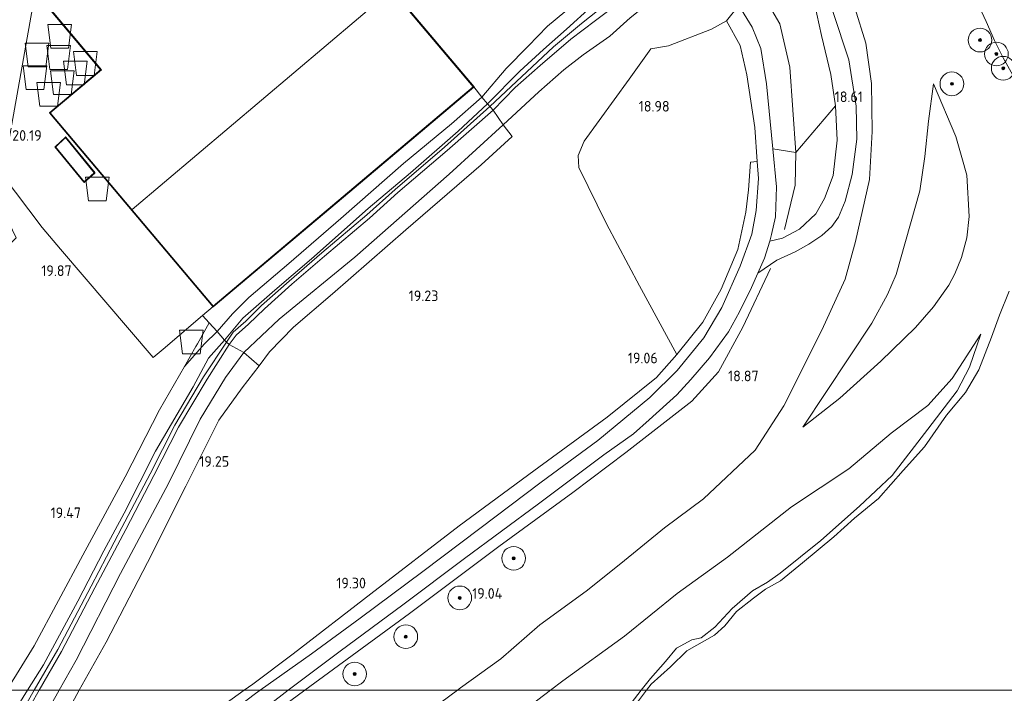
# Model space of a CAD drawing. Extents: x 196936 to 200438, y 361224 to 364196.
# Tile 38 of 256: x 198034 to 198200, y 362499 to 362613. Entities that reach past the tile are written whole.
import ezdxf
from ezdxf.enums import TextEntityAlignment as Align

# ---------------------------------------------------------------- set-up
doc = ezdxf.new("R2010")
doc.units = 0
for name, color, linetype, lineweight in [('B-ME-GR-BOOM-S', 90, 'Continuous', 25), ('B-ME-GR-BOUWLAND_AKKERBOUW-GV', 80, 'Continuous', 13), ('B-ME-GR-GRAS-GV', 60, 'Continuous', 13), ('B-ME-GW-OPHOGING_KRUIN-G', 90, 'Continuous', 18), ('B-ME-GW-TALUD_KRUIN-G', 90, 'Continuous', 18), ('B-ME-GW-TALUD_TEEN-G', 90, 'Continuous', 18), ('B-ME-IE-TERREINAFSCHEIDING_DOORGANG-G', 210, 'Continuous', 18), ('B-ME-IE-TERREINAFSCHEIDING_KUNSTMATIG_HEKWERK-G', 20, 'IE-TERREINAFSCHEIDING-KUNSTMATIG', 18), ('B-ME-KG-KADASTRAAL_DAKRAND-G', 170, 'Continuous', 18), ('B-ME-KG-KADASTRAAL_NOK-G', 10, 'Continuous', 18), ('B-ME-OG-BEBOUWING_LOODS-GV', 7, 'Continuous', 35), ('B-ME-OG-BEBOUWING_OPSLAGTANK-GV', 7, 'Continuous', 35), ('B-ME-OG-HOOGTEPUNT-S', 7, 'Continuous', 25), ('B-ME-OG-TERREIN-GV', 7, 'Continuous', 18), ('B-ME-OG-TERREIN_ERF-GV', 7, 'Continuous', 18), ('B-ME-OG-TERREIN_GROEN-GV', 7, 'Continuous', 18), ('B-ME-OG-WATER_POEL-GV', 7, 'Continuous', 18), ('B-ME-VH-ONVERHARD-GV', 252, 'Continuous', 18), ('B-ME-VH-VERHARDING_HALFVERHARDING-GV', 252, 'Continuous', 18)]:
    doc.layers.add(name, color=color, linetype=linetype, lineweight=lineweight)
doc.layers.add('B-ME-OG-BEBOUWING_SILO-S', color=7, linetype='Continuous')
doc.styles.add('NLCS-ISO-ANNOTATIVE-T18', font='NLCS-ISO.ttf', dxfattribs={"height": 1.8})
doc.linetypes.add('IE-TERREINAFSCHEIDING-KUNSTMATIG', pattern='A,4,[82,NLCS.SHX,S=0.75,R=90,X=0,Y=0],4,-2', length=10)

# ---------------------------------------------------------------- blocks, each defined once
blk = doc.blocks.new('SGR-BOOM_01-SO')
at = {"linetype": 'ByBlock', "lineweight": 18}
h = blk.add_hatch(color=0, dxfattribs=at)
h.dxf.hatch_style = 1
edge = h.paths.add_edge_path()
edge.add_arc((0, 0), 0.25, 0, 360)
at = {"color": 0, "linetype": 'ByBlock', "lineweight": 18}
for radius in [2, 0.25]:
    blk.add_circle((0, 0), radius, dxfattribs=at)
blk = doc.blocks.new('SAL-HOOGTELABEL-SO')
at = {"color": 0, "linetype": 'ByBlock', "lineweight": -2, "style": 'NLCS-ISO-ANNOTATIVE-T18'}
blk.add_attdef('HOOGTE', text='', height=1.8, dxfattribs=at).set_placement((2.79, 0), align=Align.RIGHT)
blk = doc.blocks.new('SOG-OPSLAG-SO')
at = {"color": 0, "linetype": 'ByBlock', "lineweight": 18}
blk.add_lwpolyline([(-1.5, -2), (1.5, -2), (2, 2), (-2, 2)], close=True, dxfattribs=at)

msp = doc.modelspace()

# ---------------------------------------------------------------- linework, layer by layer
at = {"layer": 'B-ME-GR-BOUWLAND_AKKERBOUW-GV'}
msp.add_polyline3d([(198155.651, 362615.687, 19.125), (198153.52, 362613.114, 19.141), (198150.986, 362611.689, 19.023), (198143.719, 362608.896, 19.119), (198140.768, 362608.362, 19.082), (198137.103, 362603.242, 19.067), (198129.484, 362592.777, 19.156), (198128.504, 362590.324, 19.17), (198128.605, 362588.298, 19.15), (198133.292, 362578.784, 19.086), (198138.842, 362568.355, 19.122), (198145.137, 362556.706, 19.297), (198149.563, 362562.204, 19.344), (198152.638, 362567.765, 19.362), (198155.454, 362574.479, 19.401), (198156.819, 362580.799, 19.207), (198157.28, 362584.569, 19.249), (198157.627, 362589.232, 19.097), (198158.752, 362589.336, 19.173), (198158.973, 362586.462, 19.173), (198158.571, 362581.044, 19.125), (198157.846, 362577.042, 19.141), (198155.869, 362571.674, 19.19), (198152.739, 362564.664, 19.173), (198149.737, 362559.546, 19.222), (198145.22, 362554.045, 19.263), (198140.599, 362549.489, 19.295), (198131.799, 362542.19, 19.32), (198122.23, 362535.163, 19.328), (198111.878, 362527.323, 19.417), (198102.251, 362520.059, 19.449), (198091.643, 362512.199, 19.498), (198083.407, 362506.184, 19.498), (198074.758, 362500, 19.5283), (198044.1943, 362500, 19.324), (198048.723, 362508.151, 19.375), (198055.744, 362521.588, 19.357), (198062.204, 362534.465, 19.285), (198067.806, 362545.629, 19.306), (198071.735, 362551.102, 19.324), (198074.585, 362554.809, 19.198), (198076.356, 362557.154, 19.207), (198080.373, 362561.343, 19.201), (198086.955, 362566.995, 19.162), (198099.352, 362577.769, 19.189), (198112.093, 362588.744, 19.168), (198117.342, 362593.579, 19.186), (198115.82, 362595.528, 19.199), (198121.836, 362601.119, 19.09), (198126.054, 362604.796, 19.09), (198129.339, 362607.371, 19.197), (198133.807, 362610.489, 19.176), (198137.285, 362613.626, 19.208)], dxfattribs=at)
msp.add_polyline3d([(198029.749, 362467.124, 19.612), (198026.803, 362465.669, 19.636), (198024.956, 362464.949, 19.636), (198023.323, 362464.762, 19.636), (198020.408, 362464.804, 19.62), (198017.963, 362465.401, 19.661), (198016.285, 362466.233, 19.644), (198014.813, 362467.034, 19.591), (198013.71, 362469.498, 19.592), (198014.946, 362473.397, 19.71), (198015.677, 362470.403, 19.738), (198017.309, 362468.255, 19.711), (198019.766, 362466.901, 19.678), (198023.8, 362466.475, 19.642), (198029.945, 362476.215, 19.267), (198036.076, 362486.198, 19.237), (198042.592, 362497.116, 19.306), (198044.1943, 362500, 19.324), (198074.758, 362500, 19.5283), (198073.993, 362499.453, 19.531), (198061.681, 362490.086, 19.571), (198050.911, 362481.939, 19.531), (198040.028, 362473.978, 19.588)], close=True, dxfattribs=at)
at = {"layer": 'B-ME-GR-GRAS-GV'}
for points in [[(198144.225, 362677.8, 15.198), (198150.718, 362669.167, 15.278), (198158.637, 362658.221, 15.317), (198164.535, 362652.186, 15.179), (198169.108, 362647.904, 15.163), (198173.91, 362645.274, 14.807), (198178.883, 362642.784, 14.4), (198180.461, 362640.189, 14.4), (198182.642, 362636.709, 14.4), (198184.704, 362633.75, 14.4), (198185.85, 362632.406, 14.4), (198187.078, 362630.388, 14.4), (198187.981, 362627.711, 14.4), (198188.995, 362625.826, 14.4), (198189.866, 362625.368, 14.4), (198191.242, 362624.296, 14.4), (198191.87, 362622.505, 14.4), (198193.101, 362619.831, 14.4), (198194.326, 362618.14, 14.4), (198195.861, 362616.374, 14.4), (198197.405, 362612.968, 14.4), (198198.832, 362609.755, 14.4), (198200.257, 362606.869, 14.4), (198202.148, 362603.542, 14.4)], [(198130.737, 362615.538, 21.3), (198126.534, 362611.692, 21.289), (198122.654, 362608.265, 21.257), (198118.658, 362604.589, 21.063), (198113.16, 362599.066, 20.902), (198112.23, 362600.209, 20.434), (198116.322, 362605.065, 20.219), (198120.057, 362608.804, 19.972), (198123.323, 362612.214, 19.8), (198127.893, 362615.972, 19.81)], [(198136.533, 362617.059, 21.246), (198131.43, 362613.155, 21.246), (198127.235, 362610.026, 21.214), (198122.044, 362605.535, 21.09), (198117.826, 362601.858, 20.988), (198114.138, 362598.001, 20.983), (198113.16, 362599.066, 20.902), (198118.658, 362604.589, 21.063), (198122.654, 362608.265, 21.257), (198126.534, 362611.692, 21.289), (198130.737, 362615.538, 21.3)], [(198137.285, 362613.626, 19.208), (198133.807, 362610.489, 19.176), (198129.339, 362607.371, 19.197), (198126.054, 362604.796, 19.09), (198121.836, 362601.119, 19.09), (198115.82, 362595.528, 19.199), (198114.138, 362598.001, 20.983), (198117.826, 362601.858, 20.988), (198122.044, 362605.535, 21.09), (198127.235, 362610.026, 21.214), (198131.43, 362613.155, 21.246), (198136.533, 362617.059, 21.246)], [(198175.226, 362615.278, 18.421), (198177.058, 362609.321, 18.427), (198178.069, 362602.507, 18.384), (198178.155, 362594.415, 18.362), (198177.678, 362586.293, 18.313), (198175.352, 362575.839, 18.351), (198173.566, 362569.428, 18.351), (198169.642, 362560.866, 18.378), (198163.238, 362548.067, 18.416), (198158.379, 362540.579, 18.459), (198149.639, 362532.357, 18.535), (198143.081, 362527.445, 18.574), (198135.714, 362521.436, 18.706), (198129.852, 362516.767, 18.738), (198121.987, 362511.031, 18.675), (198115.409, 362505.324, 18.543), (198108.605, 362500.388, 18.589), (198108.0777, 362500, 18.5863), (198079.5105, 362500, 19.5376), (198088.28, 362506.6, 19.555), (198098.888, 362514.461, 19.458), (198109.308, 362522.267, 19.409), (198121.759, 362531.517, 19.385), (198132.798, 362539.774, 19.368), (198137.838, 362543.309, 19.336), (198140.503, 362545.668, 19.336), (198145.126, 362549.889, 19.311), (198147.513, 362552.483, 19.295), (198150.662, 362556.145, 19.19), (198153.906, 362560.536, 19.092), (198155.737, 362563.933, 19.043), (198157.741, 362568.041, 19.043), (198158.816, 362570.456, 19.043), (198162.033, 362572.68, 18.921), (198165.136, 362574.097, 18.848), (198167.452, 362575.371, 18.71), (198169.649, 362576.841, 18.621), (198171.354, 362578.347, 18.613), (198172.487, 362579.91, 18.499), (198173.574, 362582.654, 18.483), (198174.749, 362587.131, 18.515), (198175.541, 362593.122, 18.491), (198175.469, 362598.656, 18.523), (198174.202, 362606.486, 18.515), (198171.516, 362614.663, 18.637)], [(198201.279, 362567.401, 14.4), (198199.644, 362563.378, 14.4), (198198.334, 362559.685, 14.4), (198196.167, 362554.155, 14.4), (198193.913, 362550.283, 14.4), (198190.694, 362546.482, 14.4), (198187.02, 362541.155, 14.4), (198183.417, 362537.121, 14.4), (198179.238, 362532.408, 14.4), (198175.149, 362529.066, 14.4), (198171.675, 362525.901, 14.4), (198166.356, 362521.548, 14.4), (198162.669, 362518.517, 14.4), (198160.112, 362517.093, 14.4), (198158.095, 362515.538, 14.4), (198155.253, 362513.284, 14.4), (198153.28, 362510.899, 14.4), (198151.495, 362509.287, 14.4), (198146.841, 362506.655, 14.4), (198144.059, 362503.977, 14.4), (198140.797, 362501.006, 14.4), (198140.0343, 362500, 14.4), (198139.1118, 362500, 14.6925), (198140.679, 362502.001, 14.754), (198143.243, 362504.839, 14.863), (198145.104, 362507.1, 14.908), (198147.698, 362508.526, 14.854), (198149.284, 362508.888, 14.799), (198151.589, 362510.666, 14.772), (198154.504, 362513.793, 14.808), (198157.949, 362516.79, 14.772), (198160.455, 362518.238, 14.726), (198162.607, 362519.773, 14.699), (198169.477, 362525.304, 14.59), (198176.038, 362531.099, 14.717), (198181.521, 362536.313, 14.645), (198187.54, 362544.112, 14.599), (198192.486, 362550.58, 14.708), (198194.58, 362554.562, 14.79), (198196.51, 362560.175, 14.79), (198191.68, 362552.648, 14.853), (198187.583, 362548.125, 14.944), (198181.391, 362543.458, 14.981), (198174.214, 362537.439, 15.026), (198164.504, 362531.009, 15.19), (198153.726, 362522.499, 15.299), (198145.205, 362516.341, 15.481), (198136.337, 362509.143, 15.353), (198125.884, 362501.584, 15.49), (198123.8044, 362500, 15.4743), (198108.0777, 362500, 18.5863), (198108.605, 362500.388, 18.589), (198115.409, 362505.324, 18.543), (198121.987, 362511.031, 18.675), (198129.852, 362516.767, 18.738), (198135.714, 362521.436, 18.706), (198143.081, 362527.445, 18.574), (198149.639, 362532.357, 18.535), (198158.379, 362540.579, 18.459), (198163.238, 362548.067, 18.416), (198169.642, 362560.866, 18.378), (198173.566, 362569.428, 18.351), (198175.352, 362575.839, 18.351), (198177.678, 362586.293, 18.313), (198178.155, 362594.415, 18.362), (198178.069, 362602.507, 18.384), (198177.058, 362609.321, 18.427), (198175.226, 362615.278, 18.421)], [(198023.91, 362472.802, 19.521), (198034.583, 362488.906, 19.537), (198040.8268, 362500, 19.5754), (198044.1943, 362500, 19.324), (198042.592, 362497.116, 19.306), (198036.076, 362486.198, 19.237), (198029.945, 362476.215, 19.267)], [(198029.865, 362487.664, 21.031), (198036.004, 362497.555, 20.95), (198037.4094, 362500, 20.9834), (198040.8268, 362500, 19.5754), (198034.583, 362488.906, 19.537), (198023.91, 362472.802, 19.521)], [(198032.023, 362465.073, 19.571), (198037.77, 362469.104, 19.555), (198044.182, 362473.809, 19.628), (198049.673, 362477.819, 19.514), (198056.575, 362482.822, 19.563), (198067.751, 362491.297, 19.563), (198076.202, 362497.51, 19.531), (198079.5105, 362500, 19.5376), (198108.0777, 362500, 18.5863), (198102.456, 362495.863, 18.558), (198095.788, 362490.816, 18.527), (198090.548, 362487.125, 18.433), (198088.829, 362485.195, 18.402), (198088.722, 362484.019, 18.402), (198088.708, 362482.902, 18.262), (198086.949, 362482.742, 18.279), (198081.267, 362479.454, 18.458), (198069.553, 362471.769, 18.764), (198058.902, 362461.314, 18.65), (198045.91, 362446.419, 18.786), (198037.234, 362432.525, 18.838), (198030.153, 362412.563, 18.895)], [(198031.9479, 362500, 19.5313), (198035.4301, 362500, 20.9079), (198032.25, 362494.819, 20.815)], [(198112.666, 362491.516, 15.39), (198123.8044, 362500, 15.4743), (198139.1118, 362500, 14.6925), (198137.417, 362497.836, 14.626)], [(198137.417, 362497.836, 14.626), (198139.1118, 362500, 14.6925), (198140.0343, 362500, 14.4), (198138.02, 362497.343, 14.4)]]:
    msp.add_polyline3d(points, dxfattribs=at)
for points in [[(198172.707, 362549.367, 17.726), (198166.425, 362544.435, 17.877), (198178.114, 362562.033, 17.562), (198180.756, 362566.859, 17.469), (198182.189, 362570.225, 17.383), (198186.228, 362584.365, 17.133), (198187.064, 362590.207, 17.105), (198187.653, 362596.124, 17.126), (198188.489, 362602.429, 16.661), (198192.304, 362593.542, 16.303), (198193.327, 362590.037, 16.289), (198194.169, 362587.015, 16.26), (198194.568, 362580.021, 16.224), (198194.144, 362576.449, 16.31), (198193.264, 362573.128, 16.246), (198192.106, 362570.349, 16.317), (198191.107, 362568.415, 16.339), (198188.499, 362564.761, 16.603), (198185.488, 362561.274, 16.775), (198179.626, 362555.62, 17.176)], [(198178.114, 362562.033, 17.562), (198166.425, 362544.435, 17.877), (198172.707, 362549.367, 17.726), (198179.626, 362555.62, 17.176), (198185.488, 362561.274, 16.775), (198188.499, 362564.761, 16.603), (198191.107, 362568.415, 16.339), (198192.106, 362570.349, 16.317), (198193.264, 362573.128, 16.246), (198194.144, 362576.449, 16.31), (198194.568, 362580.021, 16.224), (198194.169, 362587.015, 16.26), (198193.327, 362590.037, 16.289), (198192.304, 362593.542, 16.303), (198188.489, 362602.429, 16.661), (198187.653, 362596.124, 17.126), (198187.064, 362590.207, 17.105), (198186.228, 362584.365, 17.133), (198182.189, 362570.225, 17.383), (198180.756, 362566.859, 17.469)], [(198070.079, 362563.626, 20.401), (198067.504, 362560.623, 20.418), (198066.162, 362562.079, 20.392), (198064.993, 362563.296, 20.449), (198066.813, 362564.828, 20.376), (198088.824, 362583.377, 20.376), (198110.836, 362601.926, 20.376), (198112.23, 362600.209, 20.434), (198107.058, 362595.717, 20.336), (198098.99, 362588.971, 20.32), (198088.41, 362579.71, 20.336), (198079.624, 362572.078, 20.293), (198072.867, 362566.353, 20.434)], [(198071.839, 362562.88, 21.295), (198068.709, 362559.148, 21.292), (198067.504, 362560.623, 20.418), (198070.079, 362563.626, 20.401), (198072.867, 362566.353, 20.434), (198079.624, 362572.078, 20.293), (198088.41, 362579.71, 20.336), (198098.99, 362588.971, 20.32), (198107.058, 362595.717, 20.336), (198112.23, 362600.209, 20.434), (198113.16, 362599.066, 20.902), (198108.188, 362594.438, 21.169), (198100.172, 362587.421, 21.202), (198093.027, 362581.389, 21.262), (198083.408, 362572.865, 21.214), (198077.249, 362567.611, 21.328)], [(198070.7, 362560.014, 21.328), (198069.537, 362558.428, 21.31), (198069.096, 362558.811, 21.3), (198068.709, 362559.148, 21.292), (198071.839, 362562.88, 21.295), (198077.249, 362567.611, 21.328), (198083.408, 362572.865, 21.214), (198093.027, 362581.389, 21.262), (198100.172, 362587.421, 21.202), (198108.188, 362594.438, 21.169), (198113.16, 362599.066, 20.902), (198114.138, 362598.001, 20.983), (198106.35, 362591.219, 21.115), (198098.045, 362584.105, 21.235), (198093.239, 362579.784, 21.307), (198085.644, 362573.36, 21.379), (198080.114, 362568.583, 21.271), (198075.476, 362564.467, 21.28), (198072.797, 362561.853, 21.271)], [(198077.974, 362562.695, 19.48), (198072.021, 362557.067, 19.488), (198069.537, 362558.428, 21.31), (198070.7, 362560.014, 21.328), (198072.797, 362561.853, 21.271), (198075.476, 362564.467, 21.28), (198080.114, 362568.583, 21.271), (198085.644, 362573.36, 21.379), (198093.239, 362579.784, 21.307), (198098.045, 362584.105, 21.235), (198106.35, 362591.219, 21.115), (198114.138, 362598.001, 20.983), (198115.82, 362595.528, 19.199), (198106.68, 362587.178, 19.237), (198090.767, 362573.151, 19.335)], [(198172.234, 362592.926, 18.726), (198171.54, 362586.994, 18.718), (198170.085, 362583.086, 18.71), (198168.623, 362580.517, 18.702), (198165.901, 362577.922, 18.759), (198163.015, 362576.369, 18.872), (198160.839, 362575.89, 19.043), (198161.175, 362576.982, 19.043), (198161.827, 362579.999, 19.043), (198161.974, 362585.061, 19.06), (198161.366, 362591.478, 19.108), (198165.258, 362590.841, 19.045), (198171.983, 362598.753, 18.743)], [(198076.356, 362557.154, 19.207), (198074.585, 362554.809, 19.198), (198072.021, 362557.067, 19.488), (198077.974, 362562.695, 19.48), (198090.767, 362573.151, 19.335), (198106.68, 362587.178, 19.237), (198115.82, 362595.528, 19.199), (198117.342, 362593.579, 19.186), (198112.093, 362588.744, 19.168), (198099.352, 362577.769, 19.189), (198086.955, 362566.995, 19.162), (198080.373, 362561.343, 19.201)], [(198041.045, 362574.518, 20.151), (198056.694, 362556.241, 20.19), (198058.394, 362557.648, 20.232), (198064.993, 362563.296, 20.449), (198066.162, 362562.079, 20.392), (198064.158, 362558.551, 20.207), (198063.899, 362558.096, 20.183), (198061.965, 362554.691, 20.005), (198057.777, 362547.402, 19.706), (198051.936, 362536.083, 19.642), (198044.792, 362522.834, 19.544), (198036.56, 362507.518, 19.561), (198031.9479, 362500, 19.5313), (198008.4889, 362500, 19.5451), (198024.181, 362556.924, 19.449), (198027.186, 362569.878, 19.644), (198033.538, 362576.465, 19.742), (198030.256, 362583.127, 19.84), (198031.172, 362587.144, 20.23), (198037.948, 362578.184, 20.143)], [(198065.371, 362558.518, 20.293), (198061.965, 362554.691, 20.005), (198063.899, 362558.096, 20.183), (198064.158, 362558.551, 20.207), (198066.162, 362562.079, 20.392), (198067.504, 362560.623, 20.418)], [(198035.4301, 362500, 20.9079), (198031.9479, 362500, 19.5313), (198036.56, 362507.518, 19.561), (198044.792, 362522.834, 19.544), (198051.936, 362536.083, 19.642), (198057.777, 362547.402, 19.706), (198061.965, 362554.691, 20.005), (198065.371, 362558.518, 20.293), (198067.504, 362560.623, 20.418), (198068.709, 362559.148, 21.292), (198066.025, 362556.084, 21.223), (198063.416, 362551.293, 21.103), (198057.077, 362540.37, 20.869), (198051.758, 362529.916, 20.92), (198048.34, 362523.532, 20.989), (198043.971, 362515.065, 21.076), (198038.139, 362504.309, 21.055), (198035.435, 362500.008, 20.908)], [(198139.1118, 362500, 14.6925), (198123.8044, 362500, 15.4743), (198125.884, 362501.584, 15.49), (198136.337, 362509.143, 15.353), (198145.205, 362516.341, 15.481), (198153.726, 362522.499, 15.299), (198164.504, 362531.009, 15.19), (198174.214, 362537.439, 15.026), (198181.391, 362543.458, 14.981), (198187.583, 362548.125, 14.944), (198191.68, 362552.648, 14.853), (198196.51, 362560.175, 14.79), (198194.58, 362554.562, 14.79), (198192.486, 362550.58, 14.708), (198187.54, 362544.112, 14.599), (198181.521, 362536.313, 14.645), (198176.038, 362531.099, 14.717), (198169.477, 362525.304, 14.59), (198162.607, 362519.773, 14.699), (198160.455, 362518.238, 14.726), (198157.949, 362516.79, 14.772), (198154.504, 362513.793, 14.808), (198151.589, 362510.666, 14.772), (198149.284, 362508.888, 14.799), (198147.698, 362508.526, 14.854), (198145.104, 362507.1, 14.908), (198143.243, 362504.839, 14.863), (198140.679, 362502.001, 14.754)], [(198037.4094, 362500, 20.9834), (198035.4301, 362500, 20.9079), (198035.435, 362500.008, 20.908), (198038.139, 362504.309, 21.055), (198043.971, 362515.065, 21.076), (198048.34, 362523.532, 20.989), (198051.758, 362529.916, 20.92), (198057.077, 362540.37, 20.869), (198063.416, 362551.293, 21.103), (198066.025, 362556.084, 21.223), (198068.709, 362559.148, 21.292), (198069.096, 362558.811, 21.3), (198069.537, 362558.428, 21.31), (198065.783, 362552.585, 21.358), (198060.948, 362544.43, 21.187), (198056.815, 362536.274, 21.166), (198052.04, 362527.157, 21.175), (198046.83, 362517.289, 21.073), (198041.182, 362506.563, 21.073)], [(198040.8268, 362500, 19.5754), (198037.4094, 362500, 20.9834), (198041.182, 362506.563, 21.073), (198046.83, 362517.289, 21.073), (198052.04, 362527.157, 21.175), (198056.815, 362536.274, 21.166), (198060.948, 362544.43, 21.187), (198065.783, 362552.585, 21.358), (198069.537, 362558.428, 21.31), (198072.021, 362557.067, 19.488), (198068.906, 362552.829, 19.561), (198064.61, 362545.798, 19.561), (198059.296, 362534.934, 19.521), (198051.182, 362519.755, 19.585), (198043.692, 362505.091, 19.593)], [(198044.1943, 362500, 19.324), (198040.8268, 362500, 19.5754), (198043.692, 362505.091, 19.593), (198051.182, 362519.755, 19.585), (198059.296, 362534.934, 19.521), (198064.61, 362545.798, 19.561), (198068.906, 362552.829, 19.561), (198072.021, 362557.067, 19.488), (198074.585, 362554.809, 19.198), (198071.735, 362551.102, 19.324), (198067.806, 362545.629, 19.306), (198062.204, 362534.465, 19.285), (198055.744, 362521.588, 19.357), (198048.723, 362508.151, 19.375)], [(198021.031, 362473.75, 20.734), (198019.476, 362471.358, 20.776), (198018.603, 362471.697, 20.848), (198018.001, 362472.454, 20.899), (198018.514, 362474.035, 20.839), (198021.075, 362478.074, 20.83), (198027.68, 362487.95, 20.845), (198032.25, 362494.819, 20.815), (198035.4301, 362500, 20.9079), (198037.4094, 362500, 20.9834), (198036.004, 362497.555, 20.95), (198029.865, 362487.664, 21.031), (198025.008, 362480.013, 20.98)], [(198097.434, 362478.945, 15.308), (198096.585, 362477.327, 15.173), (198094.44, 362478.861, 15.84), (198091.36, 362480.881, 16.979), (198090.259, 362481.792, 17.276), (198088.708, 362482.902, 18.262), (198088.722, 362484.019, 18.402), (198088.829, 362485.195, 18.402), (198090.548, 362487.125, 18.433), (198095.788, 362490.816, 18.527), (198102.456, 362495.863, 18.558), (198108.0777, 362500, 18.5863), (198123.8044, 362500, 15.4743), (198112.666, 362491.516, 15.39), (198104.873, 362485.274, 15.408), (198099.783, 362480.899, 15.381)]]:
    msp.add_polyline3d(points, close=True, dxfattribs=at)
at = {"layer": 'B-ME-GW-OPHOGING_KRUIN-G'}
for points in [[(198113.588, 362598.6, 20.937), (198124.31, 362608.716, 21.274), (198129.053, 362612.664, 21.31), (198135.793, 362618.079, 21.31), (198140.225, 362622.04, 21.378), (198141.272, 362623.234, 21.568), (198141.86, 362624.351, 21.574), (198141.88, 362625.985, 21.653), (198140.697, 362627.596, 21.647), (198134.053, 362636.274, 21.653), (198126.148, 362647.276, 21.672), (198118.071, 362657.312, 21.635), (198110.542, 362667.529, 21.623), (198104.038, 362677.559, 21.629), (198101.627, 362681.109, 21.586), (198099.822, 362682.494, 21.58), (198097.01, 362683.368, 21.555), (198093.62, 362684.195, 21.537), (198091.567, 362684.822, 21.494), (198089.235, 362687.407, 21.506), (198082.867, 362694.631, 21.421), (198081.301, 362696.466, 21.417)], [(198113.588, 362598.6, 20.937), (198105.892, 362591.749, 21.115), (198097.583, 362584.631, 21.235), (198092.779, 362580.312, 21.307), (198085.189, 362573.892, 21.379), (198079.653, 362569.11, 21.271), (198074.999, 362564.98, 21.28), (198072.321, 362562.367, 21.271), (198070.181, 362560.49, 21.328), (198069.096, 362558.811, 21.3), (198065.187, 362552.953, 21.358), (198060.334, 362544.767, 21.187), (198056.193, 362536.595, 21.166), (198051.42, 362527.483, 21.175), (198046.211, 362517.615, 21.073), (198040.569, 362506.901, 21.073), (198036.6021, 362500, 20.9785)], [(198036.6021, 362500, 20.9785), (198035.403, 362497.914, 20.95), (198029.272, 362488.036, 21.031), (198024.417, 362480.388, 20.98), (198020.15, 362473.718, 20.921)]]:
    msp.add_polyline3d(points, dxfattribs=at)
at = {"layer": 'B-ME-GW-TALUD_KRUIN-G'}
for points in [[(198121.705, 362686.67, 18.536), (198125.865, 362681.989, 18.54), (198133.976, 362672.47, 18.368), (198141.143, 362664.656, 18.281), (198147.368, 362657.861, 18.108), (198151.983, 362651.448, 18.119), (198156.919, 362644.066, 18.173), (198162.693, 362636.702, 18.211), (198167.388, 362630.159, 18.275), (198171.647, 362624.111, 18.33), (198175.226, 362615.278, 18.421), (198177.058, 362609.321, 18.427), (198178.069, 362602.507, 18.384), (198178.155, 362594.415, 18.362), (198177.678, 362586.293, 18.313), (198175.352, 362575.839, 18.351), (198173.566, 362569.428, 18.351), (198169.642, 362560.866, 18.378), (198163.238, 362548.067, 18.416), (198158.379, 362540.579, 18.459), (198149.639, 362532.357, 18.535)], [(198113.16, 362599.066, 20.902), (198118.658, 362604.589, 21.063), (198122.654, 362608.265, 21.257), (198126.534, 362611.692, 21.289), (198130.737, 362615.538, 21.3), (198134.917, 362619.058, 21.408), (198139.016, 362622.93, 21.451), (198139.885, 362623.77, 21.515), (198140.022, 362624.788, 21.553), (198139.151, 362626.661, 21.606), (198136.665, 362630.09, 21.633), (198132.698, 362634.932, 21.66), (198127.689, 362641.633, 21.66), (198121.289, 362649.891, 21.66), (198114.639, 362658.487, 21.596), (198107.924, 362667.044, 21.617), (198103.371, 362673.8, 21.639), (198100.187, 362678.45, 21.558)], [(198106.37, 362678.382, 21.531), (198110.074, 362671.778, 21.633), (198115.585, 362663.958, 21.676), (198120.972, 362657.22, 21.601), (198124.835, 362652.403, 21.666), (198128.067, 362648.405, 21.612), (198131.58, 362643.286, 21.58), (198135.657, 362637.532, 21.569), (198139.155, 362632.583, 21.558), (198142.204, 362628.74, 21.515), (198144.11, 362626.116, 21.531), (198144.584, 362625.336, 21.51), (198144.523, 362624.632, 21.504), (198143.253, 362623.281, 21.445), (198141.309, 362621.209, 21.311), (198136.533, 362617.059, 21.246), (198131.43, 362613.155, 21.246), (198127.235, 362610.026, 21.214), (198122.044, 362605.535, 21.09), (198117.826, 362601.858, 20.988), (198114.138, 362598.001, 20.983)], [(198188.489, 362602.429, 16.661), (198192.304, 362593.542, 16.303), (198193.327, 362590.037, 16.289), (198194.169, 362587.015, 16.26), (198194.568, 362580.021, 16.224), (198194.144, 362576.449, 16.31), (198193.264, 362573.128, 16.246), (198192.106, 362570.349, 16.317), (198191.107, 362568.415, 16.339), (198188.499, 362564.761, 16.603), (198185.488, 362561.274, 16.775), (198179.626, 362555.62, 17.176), (198172.707, 362549.367, 17.726), (198166.425, 362544.435, 17.877)], [(198114.138, 362598.001, 20.983), (198106.35, 362591.219, 21.115), (198098.045, 362584.105, 21.235), (198093.239, 362579.784, 21.307), (198085.644, 362573.36, 21.379), (198080.114, 362568.583, 21.271), (198075.476, 362564.467, 21.28), (198072.797, 362561.853, 21.271), (198070.7, 362560.014, 21.328), (198069.537, 362558.428, 21.31), (198065.783, 362552.585, 21.358), (198060.948, 362544.43, 21.187), (198056.815, 362536.274, 21.166), (198052.04, 362527.157, 21.175), (198046.83, 362517.289, 21.073), (198041.182, 362506.563, 21.073), (198037.4094, 362500, 20.9834)], [(198038.139, 362504.309, 21.055), (198043.971, 362515.065, 21.076), (198048.34, 362523.532, 20.989), (198051.758, 362529.916, 20.92), (198057.077, 362540.37, 20.869), (198063.416, 362551.293, 21.103), (198066.025, 362556.084, 21.223), (198068.709, 362559.148, 21.292), (198071.839, 362562.88, 21.295), (198077.249, 362567.611, 21.328), (198083.408, 362572.865, 21.214), (198093.027, 362581.389, 21.262), (198100.172, 362587.421, 21.202), (198108.188, 362594.438, 21.169), (198113.16, 362599.066, 20.902)], [(198196.51, 362560.175, 14.79), (198194.58, 362554.562, 14.79), (198192.486, 362550.58, 14.708), (198187.54, 362544.112, 14.599), (198181.521, 362536.313, 14.645), (198176.038, 362531.099, 14.717), (198169.477, 362525.304, 14.59), (198162.607, 362519.773, 14.699), (198160.455, 362518.238, 14.726), (198157.949, 362516.79, 14.772), (198154.504, 362513.793, 14.808), (198151.589, 362510.666, 14.772), (198149.284, 362508.888, 14.799), (198147.698, 362508.526, 14.854), (198145.104, 362507.1, 14.908), (198143.243, 362504.839, 14.863), (198140.679, 362502.001, 14.754), (198139.1118, 362500, 14.6925)], [(198149.639, 362532.357, 18.535), (198143.081, 362527.445, 18.574), (198135.714, 362521.436, 18.706), (198129.852, 362516.767, 18.738), (198121.987, 362511.031, 18.675), (198115.409, 362505.324, 18.543), (198108.605, 362500.388, 18.589), (198108.0777, 362500, 18.5863)], [(198035.4301, 362500, 20.9079), (198035.435, 362500.008, 20.908), (198038.139, 362504.309, 21.055)], [(198019.476, 362471.358, 20.776), (198018.603, 362471.697, 20.848), (198018.001, 362472.454, 20.899), (198018.514, 362474.035, 20.839), (198021.075, 362478.074, 20.83), (198027.68, 362487.95, 20.845), (198032.25, 362494.819, 20.815), (198035.4301, 362500, 20.9079)], [(198037.4094, 362500, 20.9834), (198036.004, 362497.555, 20.95), (198029.865, 362487.664, 21.031), (198025.008, 362480.013, 20.98), (198021.031, 362473.75, 20.734), (198019.476, 362471.358, 20.776)], [(198108.0777, 362500, 18.5863), (198102.456, 362495.863, 18.558), (198095.788, 362490.816, 18.527), (198090.548, 362487.125, 18.433), (198088.829, 362485.195, 18.402), (198088.722, 362484.019, 18.402), (198088.708, 362482.902, 18.262), (198088.514, 362481.346, 17.981)], [(198139.1118, 362500, 14.6925), (198137.417, 362497.836, 14.626), (198135.248, 362495.464, 14.626), (198132.986, 362493.863, 14.599), (198130.896, 362492.968, 14.645), (198129.713, 362491.572, 14.626), (198127.111, 362487.808, 14.626), (198125.049, 362485.877, 14.599), (198122.584, 362484.98, 14.663), (198119.842, 362482.561, 14.654), (198116.339, 362478.173, 14.626), (198111.349, 362471.528, 14.59), (198108.833, 362468.117, 14.499), (198105.533, 362463.025, 14.535), (198104.01, 362459.466, 14.508), (198102.812, 362456.857, 14.563), (198101.373, 362454.025, 14.608)]]:
    msp.add_polyline3d(points, dxfattribs=at)
at = {"layer": 'B-ME-GW-TALUD_TEEN-G'}
for points in [[(198115.82, 362595.528, 19.199), (198121.836, 362601.119, 19.09), (198126.054, 362604.796, 19.09), (198129.339, 362607.371, 19.197), (198133.807, 362610.489, 19.176), (198137.285, 362613.626, 19.208), (198141.959, 362617.358, 19.186), (198145.089, 362619.529, 19.09), (198147.477, 362621.603, 19.09), (198148.679, 362623.58, 19.117), (198148.656, 362625.302, 19.133), (198147.113, 362628.058, 19.165), (198144.317, 362631.12, 19.197), (198141.159, 362635.875, 19.24), (198135.398, 362644.033, 19.369), (198126.759, 362656.047, 19.541), (198115.895, 362671.427, 19.789), (198110.32, 362678.986, 19.81), (198108.888, 362681.283, 19.757), (198107.265, 362684.391, 19.757), (198105.592, 362687.29, 19.627), (198103.725, 362689.849, 19.676), (198102.256, 362691.092, 19.644), (198100.95, 362691.702, 19.646)], [(198098.26, 362675.837, 19.713), (198100.181, 362673.044, 19.627), (198102.516, 362668.545, 19.59), (198105.724, 362664.22, 19.552), (198111.583, 362657.146, 19.697), (198117.662, 362650.294, 19.853), (198124.795, 362641.636, 19.896), (198131.345, 362632.4, 19.923), (198135.578, 362626.608, 20.015), (198136.566, 362624.983, 20.015), (198136.752, 362624.384, 20.004), (198136.392, 362623.586, 20.004), (198133.991, 362621.459, 19.912), (198127.893, 362615.972, 19.81), (198123.323, 362612.214, 19.8), (198120.057, 362608.804, 19.972), (198116.322, 362605.065, 20.219), (198112.23, 362600.209, 20.434)], [(198166.425, 362544.435, 17.877), (198178.114, 362562.033, 17.562), (198180.756, 362566.859, 17.469), (198182.189, 362570.225, 17.383), (198186.228, 362584.365, 17.133), (198187.064, 362590.207, 17.105), (198187.653, 362596.124, 17.126), (198188.489, 362602.429, 16.661)], [(198112.23, 362600.209, 20.434), (198107.058, 362595.717, 20.336), (198098.99, 362588.971, 20.32), (198088.41, 362579.71, 20.336), (198079.624, 362572.078, 20.293), (198072.867, 362566.353, 20.434), (198070.079, 362563.626, 20.401), (198067.504, 362560.623, 20.418), (198065.371, 362558.518, 20.293), (198061.965, 362554.691, 20.005)], [(198115.82, 362595.528, 19.199), (198106.68, 362587.178, 19.237), (198090.767, 362573.151, 19.335), (198077.974, 362562.695, 19.48), (198072.021, 362557.067, 19.488), (198068.906, 362552.829, 19.561), (198064.61, 362545.798, 19.561), (198059.296, 362534.934, 19.521), (198051.182, 362519.755, 19.585), (198043.692, 362505.091, 19.593), (198040.8268, 362500, 19.5754)], [(198196.51, 362560.175, 14.79), (198191.68, 362552.648, 14.853), (198187.583, 362548.125, 14.944), (198181.391, 362543.458, 14.981), (198174.214, 362537.439, 15.026), (198164.504, 362531.009, 15.19), (198153.726, 362522.499, 15.299), (198145.205, 362516.341, 15.481), (198136.337, 362509.143, 15.353), (198125.884, 362501.584, 15.49), (198123.8044, 362500, 15.4743)], [(198040.8268, 362500, 19.5754), (198034.583, 362488.906, 19.537), (198023.91, 362472.802, 19.521), (198023.855, 362472.233, 19.521), (198023.819, 362471.742, 19.537), (198024.097, 362471.174, 19.569), (198024.515, 362470.156, 19.569), (198024.266, 362469.134, 19.602), (198023.449, 362467.834, 19.634), (198022.295, 362467.199, 19.658), (198020.979, 362467.27, 19.658), (198018.874, 362468.2, 19.682), (198017.239, 362469.348, 19.682), (198016.209, 362470.932, 19.731), (198015.869, 362471.931, 19.739), (198015.608, 362472.91, 19.707), (198015.837, 362474.187, 19.674), (198016.832, 362476.027, 19.651)], [(198123.8044, 362500, 15.4743), (198112.666, 362491.516, 15.39), (198104.873, 362485.274, 15.408), (198099.783, 362480.899, 15.381), (198097.434, 362478.945, 15.308), (198096.585, 362477.327, 15.173), (198096.331, 362475.189, 15.299), (198096.22, 362471.66, 15.244), (198096.345, 362469.102, 15.053), (198096.951, 362467.364, 14.899), (198098.909, 362464.266, 14.881), (198100.584, 362460.769, 14.808), (198101.015, 362458.698, 14.753), (198101.373, 362454.025, 14.608)]]:
    msp.add_polyline3d(points, dxfattribs=at)
at = {"layer": 'B-ME-IE-TERREINAFSCHEIDING_DOORGANG-G'}
msp.add_polyline3d([(198041.045, 362574.518, 20.151), (198037.948, 362578.184, 20.143)], dxfattribs=at)
at = {"layer": 'B-ME-IE-TERREINAFSCHEIDING_KUNSTMATIG_HEKWERK-G'}
for points in [[(198163.345, 362577.852, 19.012), (198165.172, 362585.346, 19.045), (198165.258, 362590.841, 19.045), (198164.268, 362605.29, 19.24), (198162.532, 362612.566, 19.223), (198158.653, 362619.279, 18.899), (198153.115, 362626.73, 18.85), (198145.572, 362636.926, 19.126), (198133.224, 362653.81, 19.37), (198121.636, 362668.669, 19.394), (198113.036, 362681.046, 19.418)], [(198117.342, 362593.579, 19.186), (198115.82, 362595.528, 19.199), (198114.138, 362598.001, 20.983), (198113.16, 362599.066, 20.902), (198112.23, 362600.209, 20.434), (198110.836, 362601.926, 20.376)], [(198117.342, 362593.579, 19.186), (198112.093, 362588.744, 19.168), (198099.352, 362577.769, 19.189), (198086.955, 362566.995, 19.162), (198080.373, 362561.343, 19.201), (198076.356, 362557.154, 19.207), (198074.585, 362554.809, 19.198), (198071.735, 362551.102, 19.324), (198067.806, 362545.629, 19.306), (198062.204, 362534.465, 19.285), (198055.744, 362521.588, 19.357), (198048.723, 362508.151, 19.375), (198044.1943, 362500, 19.324)], [(198145.137, 362556.706, 19.297), (198149.563, 362562.204, 19.344), (198152.638, 362567.765, 19.362), (198155.454, 362574.479, 19.401), (198156.819, 362580.799, 19.207), (198157.28, 362584.569, 19.249), (198157.627, 362589.232, 19.097)], [(198145.137, 362556.706, 19.297), (198138.842, 362568.355, 19.122), (198133.292, 362578.784, 19.086), (198128.605, 362588.298, 19.15)], [(198037.948, 362578.184, 20.143), (198031.172, 362587.144, 20.23)], [(198064.993, 362563.296, 20.449), (198058.394, 362557.648, 20.232), (198056.694, 362556.241, 20.19), (198041.045, 362574.518, 20.151)], [(198147.662, 362548.831, 19.264), (198152.221, 362553.82, 19.248), (198156.313, 362561.347, 19.11), (198160.981, 362571.241, 19.11)], [(198064.993, 362563.296, 20.449), (198066.162, 362562.079, 20.392), (198067.504, 362560.623, 20.418), (198068.709, 362559.148, 21.292), (198069.096, 362558.811, 21.3), (198069.537, 362558.428, 21.31), (198072.021, 362557.067, 19.488), (198074.585, 362554.809, 19.198)], [(198064.158, 362558.551, 20.207), (198066.162, 362562.079, 20.392)], [(198061.965, 362554.691, 20.005), (198063.899, 362558.096, 20.183)], [(198072.0617, 362500, 19.4604), (198073.495, 362501.027, 19.471), (198080.327, 362506.153, 19.534), (198093.481, 362516.272, 19.453), (198108.391, 362527.775, 19.44), (198120.979, 362537.097, 19.423), (198133.385, 362546.122, 19.441), (198141.719, 362552.86, 19.465), (198145.137, 362556.706, 19.297)], [(198061.965, 362554.691, 20.005), (198057.777, 362547.402, 19.706), (198051.936, 362536.083, 19.642), (198044.792, 362522.834, 19.544), (198036.56, 362507.518, 19.561), (198031.9479, 362500, 19.5313)], [(198082.3005, 362500, 19.4239), (198099.966, 362512.972, 19.507), (198115.066, 362524.313, 19.514), (198127.568, 362533.406, 19.435), (198136.51, 362540.176, 19.402), (198147.662, 362548.831, 19.264)], [(198018.358, 362405.275, 19.261), (198020.024, 362415.834, 19.366), (198021.553, 362426.615, 19.441), (198022.832, 362434.957, 19.462), (198022.834, 362440.384, 19.474), (198022.565, 362445.905, 19.504), (198022.302, 362451.35, 19.6), (198021.498, 362455.784, 19.648), (198027.604, 362460.246, 19.465), (198033.533, 362464.009, 19.489), (198042.004, 362470.274, 19.513), (198054.652, 362479.6, 19.48), (198069.768, 362490.796, 19.453), (198082.103, 362499.855, 19.423), (198082.3005, 362500, 19.4239)], [(198044.1943, 362500, 19.324), (198042.592, 362497.116, 19.306), (198036.076, 362486.198, 19.237), (198029.945, 362476.215, 19.267), (198023.8, 362466.475, 19.642)], [(198034.832, 362472.639, 19.512), (198043.73, 362478.891, 19.521), (198055.59, 362487.695, 19.477), (198064.154, 362494.334, 19.402), (198072.0617, 362500, 19.4604)]]:
    msp.add_polyline3d(points, dxfattribs=at)
at = {"layer": 'B-ME-KG-KADASTRAAL_DAKRAND-G'}
for points in [[(198066.819, 362564.898, 24.227), (198039.297, 362597.558, 24.081), (198047.935, 362604.837, 24.081), (198039.596, 362614.736, 22.593), (198075.639, 362645.109, 22.609), (198087.519, 362631.01, 23.545), (198086.822, 362630.422, 23.545), (198086.783, 362630.39, 26.002), (198110.765, 362601.932, 24.182), (198088.792, 362583.415, 24.204)], [(198045.052, 362585.906, 22.949), (198040.184, 362591.783, 22.949), (198041.888, 362593.392, 22.949), (198046.746, 362587.435, 22.949)]]:
    msp.add_polyline3d(points, close=True, dxfattribs=at)
at = {"layer": 'B-ME-KG-KADASTRAAL_NOK-G'}
msp.add_polyline3d([(198053.11, 362581.244, 30.917), (198074.975, 362599.721, 30.965), (198096.84, 362618.199, 31.013)], dxfattribs=at)
at = {"layer": 'B-ME-OG-BEBOUWING_LOODS-GV'}
msp.add_polyline3d([(198088.824, 362583.377, 20.376), (198066.813, 362564.828, 20.376), (198039.226, 362597.564, 20.376), (198047.865, 362604.843, 20.376), (198039.522, 362614.743, 20.376), (198040.283, 362615.38, 20.336), (198075.645, 362645.179, 19.853), (198087.59, 362631.004, 20.376), (198086.854, 362630.384, 20.376), (198110.836, 362601.926, 20.376)], close=True, dxfattribs=at)
at = {"layer": 'B-ME-OG-BEBOUWING_OPSLAGTANK-GV'}
msp.add_polyline3d([(198046.815, 362587.43, 20.372), (198045.047, 362585.834, 20.372), (198040.116, 362591.786, 20.372), (198041.893, 362593.465, 20.372)], close=True, dxfattribs=at)
at = {"layer": 'B-ME-OG-TERREIN-GV'}
msp.add_polyline3d([(198127.893, 362615.972, 19.81), (198123.323, 362612.214, 19.8), (198120.057, 362608.804, 19.972), (198116.322, 362605.065, 20.219), (198112.23, 362600.209, 20.434), (198110.836, 362601.926, 20.376), (198086.854, 362630.384, 20.376)], dxfattribs=at)
msp.add_polyline3d([(198149.563, 362562.204, 19.344), (198145.137, 362556.706, 19.297), (198138.842, 362568.355, 19.122), (198133.292, 362578.784, 19.086), (198128.605, 362588.298, 19.15), (198128.504, 362590.324, 19.17), (198129.484, 362592.777, 19.156), (198137.103, 362603.242, 19.067), (198140.768, 362608.362, 19.082), (198143.719, 362608.896, 19.119), (198150.986, 362611.689, 19.023), (198153.52, 362613.114, 19.141), (198155.848, 362608.953, 19.141), (198156.98, 362603.997, 19.125), (198158.312, 362595.064, 19.076), (198158.752, 362589.336, 19.173), (198157.627, 362589.232, 19.097), (198157.28, 362584.569, 19.249), (198156.819, 362580.799, 19.207), (198155.454, 362574.479, 19.401), (198152.638, 362567.765, 19.362)], close=True, dxfattribs=at)
at = {"layer": 'B-ME-OG-TERREIN_ERF-GV'}
msp.add_polyline3d([(198032.962, 362622.825, 20.455), (198036.911, 362618.87, 20.45), (198031.75, 362589.642, 20.114)], dxfattribs=at)
for points in [[(198039.226, 362597.564, 20.376), (198066.813, 362564.828, 20.376), (198064.993, 362563.296, 20.449), (198058.394, 362557.648, 20.232), (198056.694, 362556.241, 20.19), (198041.045, 362574.518, 20.151), (198037.948, 362578.184, 20.143), (198031.172, 362587.144, 20.23), (198031.75, 362589.642, 20.114), (198036.911, 362618.87, 20.45), (198040.283, 362615.38, 20.336), (198039.522, 362614.743, 20.376), (198047.865, 362604.843, 20.376)], [(198040.116, 362591.786, 20.372), (198045.047, 362585.834, 20.372), (198046.815, 362587.43, 20.372), (198041.893, 362593.465, 20.372)]]:
    msp.add_polyline3d(points, close=True, dxfattribs=at)
at = {"layer": 'B-ME-OG-TERREIN_GROEN-GV'}
msp.add_polyline3d([(198168.416, 362616.003, 18.71), (198169.609, 362610.614, 18.678), (198171.184, 362604.046, 18.678), (198171.983, 362598.753, 18.743), (198165.258, 362590.841, 19.045), (198161.366, 362591.478, 19.108), (198160.278, 362602.44, 19.068), (198159.317, 362608.441, 19.157), (198157.858, 362612.056, 19.165), (198155.651, 362615.687, 19.125)], dxfattribs=at)
at = {"layer": 'B-ME-OG-WATER_POEL-GV'}
for points in [[(198202.148, 362603.542, 14.4), (198200.257, 362606.869, 14.4), (198198.832, 362609.755, 14.4), (198197.405, 362612.968, 14.4), (198195.861, 362616.374, 14.4)], [(198299.7819, 362500, 14.4), (198140.0343, 362500, 14.4), (198140.797, 362501.006, 14.4), (198144.059, 362503.977, 14.4), (198146.841, 362506.655, 14.4), (198151.495, 362509.287, 14.4), (198153.28, 362510.899, 14.4), (198155.253, 362513.284, 14.4), (198158.095, 362515.538, 14.4), (198160.112, 362517.093, 14.4), (198162.669, 362518.517, 14.4), (198166.356, 362521.548, 14.4), (198171.675, 362525.901, 14.4), (198175.149, 362529.066, 14.4), (198179.238, 362532.408, 14.4), (198183.417, 362537.121, 14.4), (198187.02, 362541.155, 14.4), (198190.694, 362546.482, 14.4), (198193.913, 362550.283, 14.4), (198196.167, 362554.155, 14.4), (198198.334, 362559.685, 14.4), (198199.644, 362563.378, 14.4), (198201.279, 362567.401, 14.4)], [(198138.02, 362497.343, 14.4), (198140.0343, 362500, 14.4), (198299.7819, 362500, 14.4)]]:
    msp.add_polyline3d(points, dxfattribs=at)
at = {"layer": 'B-ME-VH-ONVERHARD-GV'}
msp.add_polyline3d([(198079.5105, 362500, 19.5376), (198074.758, 362500, 19.5283), (198083.407, 362506.184, 19.498), (198091.643, 362512.199, 19.498), (198102.251, 362520.059, 19.449), (198111.878, 362527.323, 19.417), (198122.23, 362535.163, 19.328), (198131.799, 362542.19, 19.32), (198140.599, 362549.489, 19.295), (198145.22, 362554.045, 19.263), (198149.737, 362559.546, 19.222), (198152.739, 362564.664, 19.173), (198155.869, 362571.674, 19.19), (198157.846, 362577.042, 19.141), (198158.571, 362581.044, 19.125), (198158.973, 362586.462, 19.173), (198158.752, 362589.336, 19.173), (198158.312, 362595.064, 19.076), (198156.98, 362603.997, 19.125), (198155.848, 362608.953, 19.141), (198153.52, 362613.114, 19.141), (198155.651, 362615.687, 19.125), (198157.858, 362612.056, 19.165), (198159.317, 362608.441, 19.157), (198160.278, 362602.44, 19.068), (198161.366, 362591.478, 19.108), (198161.974, 362585.061, 19.06), (198161.827, 362579.999, 19.043), (198161.175, 362576.982, 19.043), (198160.839, 362575.89, 19.043), (198159.957, 362573.017, 19.043), (198158.816, 362570.456, 19.043), (198157.741, 362568.041, 19.043), (198155.737, 362563.933, 19.043), (198153.906, 362560.536, 19.092), (198150.662, 362556.145, 19.19), (198147.513, 362552.483, 19.295), (198145.126, 362549.889, 19.311), (198140.503, 362545.668, 19.336), (198137.838, 362543.309, 19.336), (198132.798, 362539.774, 19.368), (198121.759, 362531.517, 19.385), (198109.308, 362522.267, 19.409), (198098.888, 362514.461, 19.458), (198088.28, 362506.6, 19.555)], close=True, dxfattribs=at)
msp.add_polyline3d([(198029.749, 362467.124, 19.612), (198040.028, 362473.978, 19.588), (198050.911, 362481.939, 19.531), (198061.681, 362490.086, 19.571), (198073.993, 362499.453, 19.531), (198074.758, 362500, 19.5283), (198079.5105, 362500, 19.5376), (198076.202, 362497.51, 19.531), (198067.751, 362491.297, 19.563), (198056.575, 362482.822, 19.563), (198049.673, 362477.819, 19.514), (198044.182, 362473.809, 19.628), (198037.77, 362469.104, 19.555), (198032.023, 362465.073, 19.571)], dxfattribs=at)
at = {"layer": 'B-ME-VH-VERHARDING_HALFVERHARDING-GV'}
msp.add_polyline3d([(198171.516, 362614.663, 18.637), (198174.202, 362606.486, 18.515), (198175.469, 362598.656, 18.523), (198175.541, 362593.122, 18.491), (198174.749, 362587.131, 18.515), (198173.574, 362582.654, 18.483), (198172.487, 362579.91, 18.499), (198171.354, 362578.347, 18.613), (198169.649, 362576.841, 18.621), (198167.452, 362575.371, 18.71), (198165.136, 362574.097, 18.848), (198162.033, 362572.68, 18.921), (198158.816, 362570.456, 19.043), (198159.957, 362573.017, 19.043), (198160.839, 362575.89, 19.043), (198163.015, 362576.369, 18.872), (198165.901, 362577.922, 18.759), (198168.623, 362580.517, 18.702), (198170.085, 362583.086, 18.71), (198171.54, 362586.994, 18.718), (198172.234, 362592.926, 18.726), (198171.983, 362598.753, 18.743), (198171.184, 362604.046, 18.678), (198169.609, 362610.614, 18.678), (198168.416, 362616.003, 18.71)], dxfattribs=at)

# ---------------------------------------------------------------- block references
at = {"layer": 'B-ME-GR-BOOM-S'}
for p in [(198196.373, 362609.843, 14.833), (198199.143, 362607.497, 14.746), (198200.293, 362605.096, 14.746), (198191.616, 362602.456, 16.032), (198117.594, 362522.294, 19.28), (198108.48, 362515.609, 19.29), (198099.363, 362509.056, 19.303), (198090.734, 362502.758, 19.203)]:
    msp.add_blockref('SGR-BOOM_01-SO', p, dxfattribs=at)
at = {"layer": 'B-ME-OG-BEBOUWING_SILO-S'}
for p in [(198040.9021, 362610.4996, 20.372), (198037.0731, 362607.3, 20.372), (198040.7198, 362606.9041, 20.372), (198045.2446, 362605.891, 20.372), (198043.5564, 362604.3113, 20.372), (198036.7344, 362603.5088, 20.372), (198041.357, 362602.6304, 20.372), (198039.0155, 362600.6594, 20.371), (198047.273, 362584.6803, 20.371), (198063.1522, 362558.82, 20.2917)]:
    msp.add_blockref('SOG-OPSLAG-SO', p, dxfattribs=at)
at = {"layer": 'B-ME-OG-HOOGTEPUNT-S'}
for p, values in [((198173.801, 362599.369, 18.614), {'HOOGTE': '18.61'}), ((198141.148, 362597.764, 18.979), {'HOOGTE': '18.98'}), ((198035.06, 362592.837, 20.188), {'HOOGTE': '20.19'}), ((198040.119, 362569.988, 19.873), {'HOOGTE': '19.87'}), ((198102.081, 362565.745, 19.228), {'HOOGTE': '19.23'}), ((198139.136, 362555.236, 19.063), {'HOOGTE': '19.06'}), ((198156.181, 362552.203, 18.872), {'HOOGTE': '18.87'}), ((198066.738, 362537.754, 19.254), {'HOOGTE': '19.25'}), ((198041.693, 362529.084, 19.465), {'HOOGTE': '19.47'}), ((198089.845, 362517.214, 19.303), {'HOOGTE': '19.30'}), ((198112.879, 362515.462, 19.036), {'HOOGTE': '19.04'})]:
    msp.add_blockref('SAL-HOOGTELABEL-SO', p, dxfattribs=at).add_auto_attribs(values)

doc.saveas('drawing.dxf')
